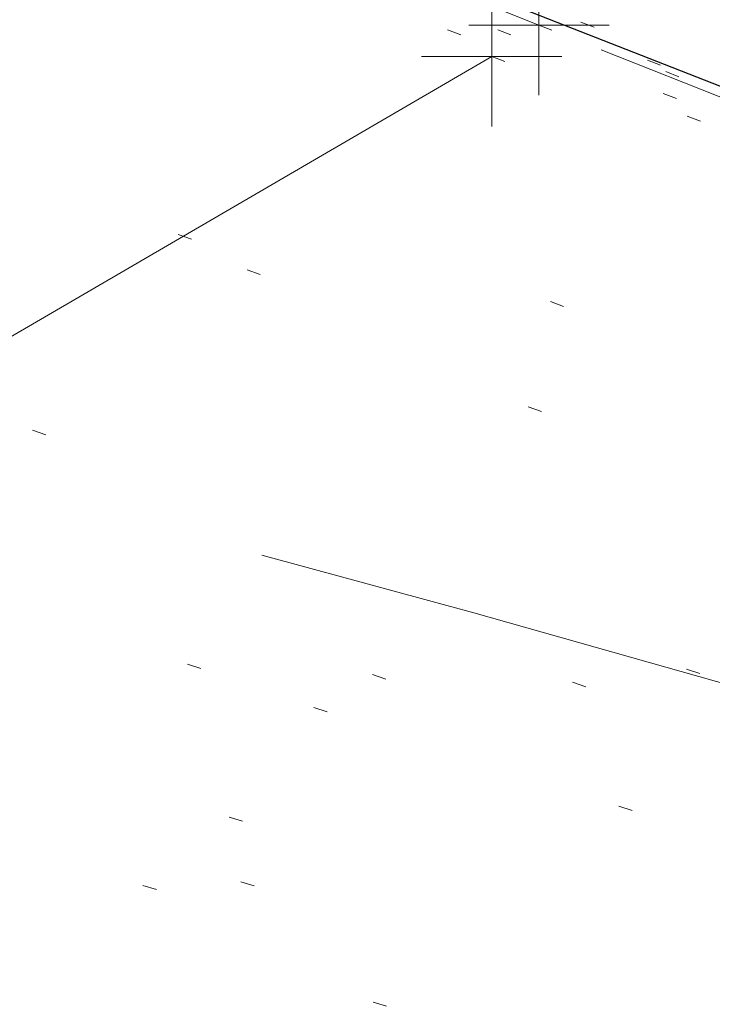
# Model space of a CAD drawing. Extents: x 413123 to 1465301, y 377724 to 504150.
# Tile 24 of 256: x 1463172 to 1463177, y 433232 to 433239. Entities that reach past the tile are written whole.
import ezdxf

# ---------------------------------------------------------------- set-up
doc = ezdxf.new("R2010")
doc.units = 0
doc.header["$MEASUREMENT"] = 0
for name, pattern in [('DGN Style 1', [8.732639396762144, 0.01453018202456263, -8.71810921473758]), ('DGN Style 3', [20.34225483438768, 14.53018202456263, -5.812072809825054]), ('DGN Style 5', [10.171127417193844, 4.35905460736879, -5.812072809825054])]:
    doc.linetypes.add(name, pattern=pattern)
for name, color, linetype, lineweight in [('DT_X_Contour_Minor', 136, 'DGN Style 3', 0), ('DT_X_Terrain_Ground_Line', 92, 'DGN Style 3', 13), ('PM_X_Parking_Lot_Stall', 7, 'DGN Style 5', 0), ('PV_X_Curb', 120, 'DGN Style 1', 0), ('PV_X_EOP', 7, 'DGN Style 3', 0), ('PV_X_Walk', 120, 'DGN Style 5', 0)]:
    doc.layers.add(name, color=color, linetype=linetype, lineweight=lineweight)
for name, color, linetype, lineweight, transparency in [('SV_Observation (Construction)', 97, 'DGN Style 1', 0, 0.9), ('SV_Setup (Construction)', 4, 'Continuous', 30, 0.9), ('SV_X_Shot_Marker (Construction)', 40, 'Continuous', 0, 0.5)]:
    doc.layers.add(name, color=color, linetype=linetype, lineweight=lineweight, transparency=transparency)

# ---------------------------------------------------------------- blocks, each defined once
blk = doc.blocks.new('SVPT_2569')
at = {"layer": 'SV_X_Shot_Marker (Construction)', "transparency": 33554495}
for p, q in [((0, 0.02500000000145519), (0, -0.02499999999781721)), ((-0.02500000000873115, 3.637978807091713e-12), (0.02499999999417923, 3.637978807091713e-12))]:
    blk.add_line(p, q, dxfattribs=at)
blk.add_point((0, 3.637978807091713e-12), dxfattribs=at)
blk = doc.blocks.new('SVPT_2572')
at = {"layer": 'SV_X_Shot_Marker (Construction)', "transparency": 33554495}
for p, q in [((0, 0.02499999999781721), (0, -0.02500000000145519)), ((-0.02499999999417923, 0), (0.02499999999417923, 0))]:
    blk.add_line(p, q, dxfattribs=at)
blk.add_point((0, 0), dxfattribs=at)
blk = doc.blocks.new('*U5554', base_point=(1463158.719041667, 433438.2508333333, 579.5851666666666))
at = {"layer": 'DT_X_Contour_Minor', "elevation": 571.9999999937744, "flags": 128}
blk.add_lwpolyline([(1463395.217597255, 433160.4001539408), (1463379.26645557, 433166.5904968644), (1463376.271119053, 433167.7533763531), (1463374.121313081, 433168.5890107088), (1463372.817037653, 433169.097399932), (1463372.35829277, 433169.2785440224), (1463372.262347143, 433169.3252680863), (1463372.230106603, 433169.3408914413), (1463372.205344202, 433169.3527184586), (1463372.188059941, 433169.360749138), (1463372.178253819, 433169.3649834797), (1463371.925647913, 433169.4625609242), (1463368.452046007, 433170.8047416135), (1463363.521519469, 433172.7098829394), (1463361.850359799, 433173.3555198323), (1463360.534775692, 433173.8635745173), (1463359.574767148, 433174.2340469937), (1463358.970334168, 433174.466937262), (1463357.832613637, 433174.904535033), (1463357.217168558, 433175.141860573), (1463356.22412372, 433175.5256388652), (1463354.853479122, 433176.0558699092), (1463353.105234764, 433176.7325537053), (1463347.939783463, 433178.7323141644), (1463346.11758143, 433179.4364631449), (1463344.525063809, 433180.0490897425), (1463343.162230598, 433180.570193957), (1463342.029081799, 433180.9997757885), (1463339.313597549, 433182.0232974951), (1463338.294788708, 433182.4070822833), (1463337.274975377, 433182.790795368), (1463336.254157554, 433183.1744367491), (1463335.232335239, 433183.5580064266), (1463332.506136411, 433184.5807632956), (1463331.490227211, 433184.9627923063), (1463330.48714873, 433185.3418116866), (1463329.49690097, 433185.7178214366), (1463328.519483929, 433186.0908215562), (1463325.930146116, 433187.0814757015), (1463325.063197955, 433187.4072487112), (1463324.404356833, 433187.6415771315), (1463323.95362275, 433187.7844609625), (1463323.710995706, 433187.835900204), (1463323.064319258, 433187.8625792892), (1463322.837569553, 433187.6548760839), (1463322.708957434, 433187.6462891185), (1463322.42029952, 433187.7095438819), (1463321.971595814, 433187.844640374), (1463321.362846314, 433188.0515785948), (1463319.526119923, 433188.6992028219), (1463318.668472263, 433189.000702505), (1463317.473074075, 433189.4194833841), (1463315.93992536, 433189.9555454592), (1463314.069026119, 433190.6088887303), (1463308.629627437, 433192.5075123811), (1463306.748951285, 433193.1804606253), (1463305.18647184, 433193.7753376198), (1463303.942189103, 433194.2921433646), (1463303.016103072, 433194.7308778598), (1463300.970802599, 433195.7967415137), (1463300.227145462, 433196.1691067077), (1463299.530149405, 433196.4868045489), (1463298.879814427, 433196.7498350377), (1463298.27614053, 433196.9581981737), (1463295.567871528, 433197.8030023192), (1463295.548309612, 433197.8289543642), (1463295.489237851, 433197.863598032), (1463295.320406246, 433197.9564067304), (1463295.041814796, 433198.1073804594), (1463294.653463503, 433198.3165192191), (1463293.471513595, 433198.9517759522), (1463292.901949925, 433199.2303848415), (1463292.079721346, 433199.5897689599), (1463291.004827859, 433200.0299283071), (1463289.677269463, 433200.5508628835), (1463285.800227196, 433202.0477220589), (1463284.419012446, 433202.5564074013), (1463283.183149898, 433202.959819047), (1463282.092639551, 433203.2579569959), (1463281.147481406, 433203.4508212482), (1463278.82086262, 433203.8247609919), (1463278.077441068, 433203.9367775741), (1463277.592140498, 433203.9923725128), (1463277.364960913, 433203.991545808), (1463277.395902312, 433203.9342974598), (1463278.142577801, 433203.5354880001), (1463275.56458941, 433204.513508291), (1463274.992398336, 433204.7331112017), (1463274.380677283, 433204.9727683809), (1463273.72942625, 433205.2324798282), (1463273.038645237, 433205.5122455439), (1463269.722763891, 433206.8646121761), (1463260.35808285, 433211.218083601), (1463259.894401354, 433211.0632559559), (1463259.806685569, 433211.0345824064), (1463259.742258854, 433211.0149164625), (1463259.701121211, 433211.0042581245), (1463259.683272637, 433211.0026073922), (1463259.666728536, 433211.0102155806), (1463259.585621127, 433210.9582969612), (1463259.354706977, 433210.796834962), (1463258.973986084, 433210.5258295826), (1463258.44345845, 433210.1452808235), (1463256.82897577, 433208.984426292), (1463256.24759574, 433208.6199916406), (1463255.714317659, 433208.397328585), (1463255.229141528, 433208.3164371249), (1463254.792067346, 433208.3773172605), (1463253.690672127, 433208.7286930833), (1463253.26833566, 433208.8549521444), (1463252.827372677, 433208.9701974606), (1463252.367783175, 433209.0744290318), (1463251.889567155, 433209.1676468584), (1463249.614430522, 433209.5769646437), (1463240.237872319, 433212.5940606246), (1463238.454207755, 433213.1703490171), (1463237.121739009, 433213.6061730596), (1463236.240466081, 433213.9015327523), (1463235.810388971, 433214.0564280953), (1463235.265111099, 433214.2821965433), (1463234.725239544, 433214.4946353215), (1463233.514583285, 433214.96262532), (1463231.63314232, 433215.6861665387), (1463229.08091665, 433216.665258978), (1463221.380601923, 433219.6169071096), (1463218.795139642, 433220.5962062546), (1463216.813988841, 433221.3203675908), (1463215.437149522, 433221.7893911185), (1463214.664621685, 433222.0032768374), (1463213.410296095, 433222.2334550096), (1463212.729179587, 433222.4060797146), (1463211.626574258, 433222.7513202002), (1463210.102480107, 433223.2691764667), (1463208.156897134, 433223.9596485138), (1463202.406690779, 433226.0310616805), (1463200.416384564, 433226.7460653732), (1463198.758120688, 433227.3375165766), (1463197.431899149, 433227.8054152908), (1463196.437719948, 433228.1497615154), (1463194.229298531, 433228.903281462), (1463193.161854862, 433229.2506078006), (1463191.61583992, 433229.7274468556), (1463189.591253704, 433230.3337986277), (1463187.088096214, 433231.0696631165), (1463179.774914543, 433233.2046520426), (1463177.233310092, 433233.940070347), (1463175.093382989, 433234.5450835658), (1463173.355133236, 433235.0196916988), (1463172.018560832, 433235.3638947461), (1463168.989937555, 433236.1078960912), (1463167.832428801, 433236.3997851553), (1463166.631369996, 433236.7174513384), (1463165.38676114, 433237.0608946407), (1463164.098602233, 433237.4301150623), (1463160.605445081, 433238.4490723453), (1463159.334963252, 433238.8012012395), (1463158.143385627, 433239.0933699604), (1463157.030712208, 433239.3255785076), (1463155.996942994, 433239.4978268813), (1463153.345430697, 433239.8772089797), (1463152.374170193, 433240.0300720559), (1463151.449022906, 433240.2041247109), (1463150.569988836, 433240.3993669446), (1463149.737067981, 433240.6157987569), (1463147.577429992, 433241.2212030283), (1463146.539310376, 433241.5219487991), (1463145.04468002, 433241.9701329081), (1463143.093538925, 433242.565755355), (1463140.68588709, 433243.3088161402), (1463133.656801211, 433245.486896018), (1463131.317868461, 433246.2118520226), (1463129.57288462, 433246.7531601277), (1463128.421849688, 433247.1108203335), (1463127.864763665, 433247.2848326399), (1463127.171132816, 433247.5040015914), (1463126.714422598, 433247.6437083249), (1463125.864515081, 433247.8984518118), (1463124.621410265, 433248.268232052), (1463122.98510815, 433248.7530490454), (1463114.431571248, 433251.2839474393)], dxfattribs=at)

msp = doc.modelspace()

# ---------------------------------------------------------------- linework, layer by layer
at = {"layer": 'PM_X_Parking_Lot_Stall', "extrusion": (0.04408436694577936, 0.02571125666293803, 0.9986969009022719), "elevation": 76213.22935909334, "flags": 128}
msp.add_lwpolyline([(-362913.311808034, -1480224.015804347), (-362913.311808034, -1480212.783783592)], dxfattribs=at)
at = {"layer": 'PM_X_Parking_Lot_Stall', "extrusion": (0.05048486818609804, 0.02985000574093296, 0.9982786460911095), "elevation": 87371.47923594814, "flags": 128}
msp.add_lwpolyline([(-371773.2861637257, -1477400.877670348), (-371773.2861637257, -1477414.062146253)], dxfattribs=at)
at = {"layer": 'PV_X_Curb'}
for points, knots in [([(1463034.114341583, 433358.5354235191, 570.967442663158), (1463034.382762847, 433357.8525596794, 570.9829174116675), (1463034.902669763, 433356.6746703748, 570.9791408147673), (1463036.322057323, 433354.5205973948, 570.6849760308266), (1463037.748960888, 433352.2020754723, 570.6878951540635), (1463040.018756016, 433349.1857511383, 570.9427811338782), (1463042.639031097, 433346.7780487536, 570.7955674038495), (1463044.970687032, 433345.5933757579, 570.8824061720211), (1463045.921303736, 433345.2188641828, 570.878208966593), (1463051.106075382, 433343.1762354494, 570.8553169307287), (1463056.290847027, 433341.1336067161, 570.8324248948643), (1463061.475618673, 433339.0909779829, 570.809532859), (1463062.018547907, 433338.9041474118, 570.7725412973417), (1463062.561477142, 433338.7173168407, 570.7355497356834), (1463063.104406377, 433338.5304862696, 570.6985581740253), (1463069.657625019, 433335.9461940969, 570.7210719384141), (1463076.21084366, 433333.3619019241, 570.7435857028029), (1463082.764062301, 433330.7776097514, 570.7660994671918), (1463087.246478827, 433329.0023655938, 570.8028168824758), (1463091.728895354, 433327.2271214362, 570.8395342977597), (1463096.211311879, 433325.4518772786, 570.8762517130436), (1463096.878442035, 433325.1897515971, 570.9638925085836), (1463097.545572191, 433324.9276259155, 571.0515333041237), (1463098.212702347, 433324.6655002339, 571.1391740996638), (1463104.831686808, 433322.094946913, 571.1640382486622), (1463111.45067127, 433319.524393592, 571.1889023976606), (1463118.069655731, 433316.953840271, 571.2137665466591), (1463125.957183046, 433313.9138789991, 571.1851535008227), (1463133.844710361, 433310.8739177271, 571.1565404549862), (1463141.732237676, 433307.8339564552, 571.1279274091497), (1463145.767175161, 433306.241790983, 571.1313455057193), (1463149.802112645, 433304.6496255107, 571.134763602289), (1463153.83705013, 433303.0574600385, 571.1381816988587), (1463154.355066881, 433302.8054079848, 571.0924572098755), (1463154.873083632, 433302.5533559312, 571.0467327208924), (1463155.391100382, 433302.3013038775, 571.0010082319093), (1463159.740180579, 433300.5574304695, 571.007755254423), (1463164.089260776, 433298.8135570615, 571.0145022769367), (1463168.438340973, 433297.0696836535, 571.0212492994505), (1463173.76020955, 433294.9893866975, 571.0517121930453), (1463179.082078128, 433292.9090897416, 571.0821750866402), (1463184.403946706, 433290.8287927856, 571.1126379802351), (1463184.927832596, 433290.6024130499, 571.183469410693), (1463185.451718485, 433290.3760333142, 571.254300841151), (1463185.975604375, 433290.1496535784, 571.3251322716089), (1463193.283059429, 433287.4009373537, 571.3274320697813), (1463200.590514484, 433284.6522211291, 571.3297318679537), (1463207.897969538, 433281.9035049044, 571.3320316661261), (1463214.611583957, 433279.3049910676, 571.3660593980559), (1463221.325198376, 433276.7064772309, 571.4000871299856), (1463228.038812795, 433274.1079633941, 571.4341148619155), (1463234.876881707, 433271.4003319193, 571.5030017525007), (1463241.714950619, 433268.6927004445, 571.5718886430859), (1463248.553019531, 433265.9850689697, 571.6407755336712), (1463252.53367608, 433264.4224603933, 571.6987979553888), (1463256.514332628, 433262.8598518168, 571.7568203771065), (1463260.494989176, 433261.2972432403, 571.8148427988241), (1463261.18962272, 433261.0748617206, 571.7422662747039), (1463261.884256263, 433260.8524802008, 571.6696897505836), (1463262.578889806, 433260.6300986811, 571.5971132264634), (1463267.974277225, 433258.4984942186, 571.5913249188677), (1463273.369664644, 433256.3668897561, 571.5855366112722), (1463278.765052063, 433254.2352852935, 571.5797483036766), (1463284.039124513, 433252.1341649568, 571.626583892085), (1463289.313196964, 433250.0330446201, 571.6734194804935), (1463294.587269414, 433247.9319242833, 571.7202550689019), (1463295.147837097, 433247.7325865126, 571.8045569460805), (1463295.70840478, 433247.533248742, 571.8888588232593), (1463296.268972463, 433247.3339109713, 571.9731607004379), (1463303.262539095, 433244.6091737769, 572.0038664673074), (1463310.256105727, 433241.8844365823, 572.034572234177), (1463317.249672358, 433239.1596993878, 572.0652780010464), (1463324.8255847, 433236.206749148, 572.1003223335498), (1463332.401497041, 433233.2537989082, 572.1353666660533), (1463339.977409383, 433230.3008486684, 572.1704109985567), (1463346.624217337, 433227.6724527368, 572.1699621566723), (1463353.271025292, 433225.044056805, 572.1695133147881), (1463359.917833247, 433222.4156608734, 572.1690644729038), (1463363.666535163, 433220.9685334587, 572.1740861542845), (1463367.415237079, 433219.521406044, 572.1791078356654), (1463371.163938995, 433218.0742786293, 572.1841295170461), (1463371.754596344, 433217.8301906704, 572.1047293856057), (1463372.345253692, 433217.5861027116, 572.0253292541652), (1463372.935911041, 433217.3420147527, 571.9459291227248), (1463380.338603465, 433214.4611246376, 571.9041823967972), (1463387.741295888, 433211.5802345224, 571.8624356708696), (1463395.143988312, 433208.6993444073, 571.8206889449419), (1463403.121855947, 433205.5721027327, 571.8539167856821), (1463411.099723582, 433202.4448610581, 571.8871446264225), (1463419.077591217, 433199.3176193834, 571.9203724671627), (1463419.407565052, 433199.1647159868, 571.9396248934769), (1463419.737538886, 433199.0118125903, 571.9588773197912), (1463420.067512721, 433198.8589091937, 571.9781297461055)], [0, 0, 0, 0, 0.004163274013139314, 0.007301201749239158, 0.0146979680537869, 0.01957460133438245, 0.02877745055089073, 0.03448275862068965, 0.03448275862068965, 0.03448275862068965, 0.06896551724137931, 0.06896551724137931, 0.06896551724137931, 0.1034482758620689, 0.1034482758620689, 0.1034482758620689, 0.1379310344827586, 0.1379310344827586, 0.1379310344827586, 0.1724137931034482, 0.1724137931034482, 0.1724137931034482, 0.2068965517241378, 0.2068965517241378, 0.2068965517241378, 0.2413793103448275, 0.2413793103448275, 0.2413793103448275, 0.2758620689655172, 0.2758620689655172, 0.2758620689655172, 0.3103448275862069, 0.3103448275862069, 0.3103448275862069, 0.3448275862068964, 0.3448275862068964, 0.3448275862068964, 0.3793103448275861, 0.3793103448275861, 0.3793103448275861, 0.4137931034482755, 0.4137931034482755, 0.4137931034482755, 0.4482758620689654, 0.4482758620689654, 0.4482758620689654, 0.4827586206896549, 0.4827586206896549, 0.4827586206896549, 0.5172413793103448, 0.5172413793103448, 0.5172413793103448, 0.5517241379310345, 0.5517241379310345, 0.5517241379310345, 0.5862068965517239, 0.5862068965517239, 0.5862068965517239, 0.6206896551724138, 0.6206896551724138, 0.6206896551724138, 0.6551724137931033, 0.6551724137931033, 0.6551724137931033, 0.6896551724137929, 0.6896551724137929, 0.6896551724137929, 0.7241379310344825, 0.7241379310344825, 0.7241379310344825, 0.7586206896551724, 0.7586206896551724, 0.7586206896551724, 0.7931034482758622, 0.7931034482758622, 0.7931034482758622, 0.8275862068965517, 0.8275862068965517, 0.8275862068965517, 0.8620689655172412, 0.8620689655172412, 0.8620689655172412, 0.8965517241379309, 0.8965517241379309, 0.8965517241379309, 0.9310344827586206, 0.9310344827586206, 0.9310344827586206, 0.9655172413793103, 0.9655172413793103, 0.9655172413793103, 1, 1, 1, 1]), ([(1463694.730807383, 433042.1012902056, 573.2000085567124), (1463688.122071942, 433044.6665198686, 573.2117681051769), (1463681.5133365, 433047.2317495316, 573.2235276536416), (1463674.904601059, 433049.7969791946, 573.2352872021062), (1463669.906627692, 433051.7384291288, 573.2422034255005), (1463664.908654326, 433053.679879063, 573.249119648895), (1463659.910680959, 433055.6213289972, 573.2560358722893), (1463659.31440991, 433055.8530469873, 573.3282538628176), (1463658.718138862, 433056.0847649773, 573.400471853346), (1463658.121867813, 433056.3164829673, 573.4726898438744), (1463656.811811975, 433056.8455353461, 573.4691755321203), (1463655.501756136, 433057.3745877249, 573.4656612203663), (1463654.191700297, 433057.9036401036, 573.4621469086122), (1463647.078403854, 433060.7016199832, 573.4311409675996), (1463639.965107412, 433063.4995998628, 573.4001350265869), (1463632.851810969, 433066.2975797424, 573.3691290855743), (1463626.603526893, 433068.7760307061, 573.3262890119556), (1463620.355242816, 433071.25448167, 573.2834489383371), (1463614.10695874, 433073.7329326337, 573.2406088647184), (1463606.821724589, 433076.5483492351, 573.1778320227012), (1463599.536490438, 433079.3637658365, 573.1150551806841), (1463592.251256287, 433082.1791824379, 573.052278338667), (1463585.048675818, 433085.0513616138, 572.9767093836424), (1463577.846095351, 433087.9235407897, 572.901140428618), (1463570.643514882, 433090.7957199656, 572.8255714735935), (1463568.520856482, 433091.6009161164, 572.8136526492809), (1463566.398198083, 433092.4061122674, 572.8017338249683), (1463564.275539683, 433093.2113084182, 572.7898150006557), (1463563.658286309, 433093.4932407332, 572.723361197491), (1463563.041032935, 433093.7751730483, 572.6569073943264), (1463562.423779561, 433094.0571053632, 572.5904535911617), (1463557.897842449, 433095.8076798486, 572.5495712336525), (1463553.371905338, 433097.5582543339, 572.5086888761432), (1463548.845968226, 433099.3088288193, 572.4678065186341), (1463541.746736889, 433102.0973839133, 572.4116307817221), (1463534.647505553, 433104.8859390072, 572.3554550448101), (1463527.548274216, 433107.6744941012, 572.2992793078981), (1463527.099574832, 433107.8541490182, 572.3819727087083), (1463526.650875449, 433108.0338039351, 572.4646661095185), (1463526.202176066, 433108.2134588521, 572.5473595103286), (1463518.442801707, 433111.2934591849, 572.5872886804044), (1463510.683427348, 433114.3734595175, 572.6272178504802), (1463502.924052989, 433117.4534598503, 572.6671470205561), (1463495.101662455, 433120.5759616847, 572.6180249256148), (1463487.279271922, 433123.6984635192, 572.5689028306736), (1463479.456881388, 433126.8209653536, 572.5197807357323), (1463474.540841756, 433128.7396558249, 572.5305568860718), (1463469.624802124, 433130.6583462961, 572.5413330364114), (1463464.708762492, 433132.5770367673, 572.5521091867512), (1463464.15178183, 433132.7738995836, 572.4839343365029), (1463463.594801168, 433132.9707623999, 572.4157594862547), (1463463.037820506, 433133.1676252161, 572.3475846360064), (1463455.395093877, 433136.1460172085, 572.2965798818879), (1463447.752367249, 433139.1244092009, 572.2455751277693), (1463440.10964062, 433142.1028011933, 572.1945703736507), (1463439.463345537, 433142.3911085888, 572.2249332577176), (1463438.817050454, 433142.6794159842, 572.2552961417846), (1463438.170755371, 433142.9677233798, 572.2856590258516), (1463431.589276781, 433145.5431962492, 572.3185177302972), (1463425.007798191, 433148.1186691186, 572.351376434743), (1463418.4263196, 433150.6941419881, 572.3842351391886), (1463413.565512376, 433152.6091060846, 572.3506952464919), (1463408.704705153, 433154.5240701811, 572.3171553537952), (1463403.843897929, 433156.4390342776, 572.2836154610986), (1463402.295983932, 433157.0721267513, 572.2966227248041), (1463400.748069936, 433157.7052192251, 572.3096299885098), (1463399.20015594, 433158.3383116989, 572.3226372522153), (1463398.571326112, 433158.6030358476, 572.2531442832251), (1463397.942496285, 433158.8677599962, 572.1836513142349), (1463397.313666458, 433159.1324841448, 572.1141583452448), (1463389.499427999, 433162.1494767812, 572.1431257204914), (1463381.68518954, 433165.1664694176, 572.172093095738), (1463373.87095108, 433168.1834620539, 572.2010604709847), (1463373.202610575, 433168.4242856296, 572.2485422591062), (1463372.53427007, 433168.6651092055, 572.2960240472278), (1463371.865929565, 433168.9059327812, 572.3435058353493), (1463366.852918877, 433170.8940812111, 572.309207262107), (1463361.839908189, 433172.882229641, 572.2749086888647), (1463356.826897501, 433174.8703780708, 572.2406101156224), (1463350.263613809, 433177.4130764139, 572.2105829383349), (1463343.700330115, 433179.955774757, 572.1805557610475), (1463337.137046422, 433182.4984731, 572.1505285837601), (1463332.732110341, 433184.1753668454, 572.1399057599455), (1463328.327174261, 433185.8522605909, 572.129282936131), (1463323.922238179, 433187.5291543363, 572.1186601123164), (1463323.550514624, 433187.6736224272, 572.0672464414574), (1463323.17879107, 433187.8180905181, 572.0158327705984), (1463322.807067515, 433187.9625586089, 571.9644190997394), (1463314.242457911, 433191.4677850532, 571.9189611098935), (1463305.677848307, 433194.9730114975, 571.8735031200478), (1463297.113238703, 433198.4782379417, 571.8280451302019), (1463296.447798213, 433198.6498683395, 571.8729159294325), (1463295.782357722, 433198.8214987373, 571.917786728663), (1463295.116917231, 433198.9931291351, 571.9626575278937), (1463288.43623397, 433201.6173953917, 571.9595616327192), (1463281.755550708, 433204.2416616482, 571.9564657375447), (1463275.074867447, 433206.8659279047, 571.9533698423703), (1463270.698621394, 433208.5836220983, 571.955071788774), (1463266.322375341, 433210.3013162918, 571.9567737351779), (1463261.946129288, 433212.0190104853, 571.9584756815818), (1463261.255964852, 433212.2907585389, 571.8814296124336), (1463260.565800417, 433212.5625065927, 571.8043835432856), (1463259.875635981, 433212.8342546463, 571.7273374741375), (1463253.221984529, 433215.4661261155, 571.684237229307), (1463246.568333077, 433218.0979975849, 571.6411369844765), (1463239.914681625, 433220.7298690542, 571.5980367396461), (1463232.697418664, 433223.5591135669, 571.584901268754), (1463225.480155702, 433226.3883580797, 571.5717657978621), (1463218.262892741, 433229.2176025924, 571.5586303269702), (1463212.689928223, 433231.3845503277, 571.501804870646), (1463207.116963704, 433233.5514980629, 571.4449794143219), (1463201.543999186, 433235.7184457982, 571.3881539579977), (1463197.702392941, 433237.2969398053, 571.3824755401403), (1463193.860786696, 433238.8754338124, 571.376797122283), (1463190.01918045, 433240.4539278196, 571.3711187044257), (1463189.420555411, 433240.6641899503, 571.4587546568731), (1463188.821930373, 433240.874452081, 571.5463906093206), (1463188.223305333, 433241.0847142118, 571.6340265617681), (1463185.054584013, 433242.3131517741, 571.6250500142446), (1463181.885862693, 433243.5415893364, 571.6160734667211), (1463178.717141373, 433244.7700268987, 571.6070969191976), (1463171.181422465, 433247.7347391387, 571.5342143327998), (1463163.645703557, 433250.6994513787, 571.4613317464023), (1463156.10998465, 433253.6641636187, 571.3884491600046), (1463148.761307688, 433256.5197229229, 571.322577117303), (1463141.412630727, 433259.3752822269, 571.2567050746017), (1463134.063953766, 433262.2308415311, 571.1908330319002), (1463126.984343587, 433264.9936274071, 571.2120531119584), (1463119.904733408, 433267.756413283, 571.2332731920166), (1463112.82512323, 433270.519199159, 571.2544932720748), (1463106.948373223, 433272.8554993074, 571.272380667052), (1463101.071623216, 433275.1917994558, 571.290268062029), (1463095.19487321, 433277.5280996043, 571.3081554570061), (1463087.382378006, 433280.5556578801, 571.2445784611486), (1463079.569882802, 433283.583216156, 571.1810014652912), (1463071.757387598, 433286.6107744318, 571.1174244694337), (1463067.011834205, 433288.4980060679, 571.0790224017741), (1463062.266280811, 433290.385237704, 571.0406203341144), (1463057.520727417, 433292.27246934, 571.0022182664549), (1463052.596696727, 433294.1302708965, 570.9741905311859), (1463047.672666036, 433295.988072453, 570.946162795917), (1463042.748635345, 433297.8458740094, 570.9181350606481), (1463040.996474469, 433298.028892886, 570.6600759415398), (1463037.884741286, 433298.0614564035, 570.3732611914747), (1463033.533792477, 433297.4811137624, 570.213053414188), (1463028.578927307, 433295.8351240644, 570.8846791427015), (1463025.750437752, 433293.3300609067, 570.5443428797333), (1463024.222435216, 433291.00068514, 570.5092220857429), (1463023.412434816, 433289.7658735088, 570.490604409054), (1463022.602434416, 433288.5310618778, 570.4719867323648), (1463021.792434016, 433287.2962502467, 570.4533690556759), (1463021.001432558, 433285.3732457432, 570.5012869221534), (1463020.2104311, 433283.4502412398, 570.549204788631), (1463019.419429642, 433281.5272367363, 570.5971226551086), (1463018.531487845, 433279.3825151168, 570.6481372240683), (1463017.643546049, 433277.2377934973, 570.6991517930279), (1463016.755604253, 433275.0930718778, 570.7501663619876), (1463014.741467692, 433270.0950215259, 570.9656913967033), (1463012.727331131, 433265.096971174, 571.181216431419), (1463010.71319457, 433260.0989208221, 571.3967414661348)], [0, 0, 0, 0, 0.01923076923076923, 0.01923076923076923, 0.01923076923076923, 0.03846153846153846, 0.03846153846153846, 0.03846153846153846, 0.05769230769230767, 0.05769230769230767, 0.05769230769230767, 0.07692307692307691, 0.07692307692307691, 0.07692307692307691, 0.09615384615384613, 0.09615384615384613, 0.09615384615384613, 0.1153846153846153, 0.1153846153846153, 0.1153846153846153, 0.1346153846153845, 0.1346153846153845, 0.1346153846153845, 0.1538461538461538, 0.1538461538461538, 0.1538461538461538, 0.1730769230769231, 0.1730769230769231, 0.1730769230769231, 0.1923076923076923, 0.1923076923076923, 0.1923076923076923, 0.2115384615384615, 0.2115384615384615, 0.2115384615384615, 0.2307692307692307, 0.2307692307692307, 0.2307692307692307, 0.25, 0.25, 0.25, 0.269230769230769, 0.269230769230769, 0.269230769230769, 0.2884615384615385, 0.2884615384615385, 0.2884615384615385, 0.3076923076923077, 0.3076923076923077, 0.3076923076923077, 0.3269230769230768, 0.3269230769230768, 0.3269230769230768, 0.3461538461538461, 0.3461538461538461, 0.3461538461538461, 0.3653846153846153, 0.3653846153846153, 0.3653846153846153, 0.3846153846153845, 0.3846153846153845, 0.3846153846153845, 0.4038461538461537, 0.4038461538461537, 0.4038461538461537, 0.423076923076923, 0.423076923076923, 0.423076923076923, 0.4423076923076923, 0.4423076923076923, 0.4423076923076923, 0.4615384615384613, 0.4615384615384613, 0.4615384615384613, 0.4807692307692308, 0.4807692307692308, 0.4807692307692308, 0.5, 0.5, 0.5, 0.5192307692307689, 0.5192307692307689, 0.5192307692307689, 0.538461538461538, 0.538461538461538, 0.538461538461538, 0.5576923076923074, 0.5576923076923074, 0.5576923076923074, 0.576923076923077, 0.576923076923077, 0.576923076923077, 0.5961538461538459, 0.5961538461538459, 0.5961538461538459, 0.6153846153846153, 0.6153846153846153, 0.6153846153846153, 0.6346153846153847, 0.6346153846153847, 0.6346153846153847, 0.6538461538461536, 0.6538461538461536, 0.6538461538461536, 0.673076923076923, 0.673076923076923, 0.673076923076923, 0.6923076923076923, 0.6923076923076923, 0.6923076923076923, 0.7115384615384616, 0.7115384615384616, 0.7115384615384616, 0.7307692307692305, 0.7307692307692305, 0.7307692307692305, 0.7499999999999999, 0.7499999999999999, 0.7499999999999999, 0.7692307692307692, 0.7692307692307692, 0.7692307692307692, 0.7884615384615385, 0.7884615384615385, 0.7884615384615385, 0.8076923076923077, 0.8076923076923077, 0.8076923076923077, 0.826923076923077, 0.826923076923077, 0.826923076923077, 0.846153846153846, 0.846153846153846, 0.846153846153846, 0.8653846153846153, 0.8653846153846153, 0.8653846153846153, 0.8846153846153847, 0.8846153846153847, 0.8846153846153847, 0.9038461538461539, 0.9038461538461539, 0.9038461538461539, 0.9087225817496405, 0.9125585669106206, 0.9159702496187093, 0.9230769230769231, 0.9230769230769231, 0.9230769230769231, 0.9423076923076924, 0.9423076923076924, 0.9423076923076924, 0.9615384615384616, 0.9615384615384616, 0.9615384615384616, 0.9807692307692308, 0.9807692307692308, 0.9807692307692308, 1, 1, 1, 1])]:
    msp.add_open_spline(points, degree=3, knots=knots, dxfattribs=at)
at = {"layer": 'PV_X_EOP'}
for points, knots in [([(1463033.539703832, 433358.668730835, 570.9312826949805), (1463033.78085339, 433357.7791180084, 570.9319642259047), (1463034.311810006, 433356.414696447, 570.9129230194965), (1463035.936664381, 433354.210215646, 570.7574772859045), (1463037.392149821, 433351.9520015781, 570.7191112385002), (1463039.598433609, 433348.7987445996, 570.7996873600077), (1463042.441302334, 433346.5539274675, 570.6747714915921), (1463044.712350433, 433345.0075174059, 570.6881225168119), (1463045.691659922, 433344.6760572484, 570.6008205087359), (1463046.330306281, 433344.4598990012, 570.5438874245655), (1463046.96895264, 433344.243740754, 570.486954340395), (1463047.607598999, 433344.0275825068, 570.4300212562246), (1463047.46569072, 433343.5095853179, 570.4737916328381), (1463047.32378244, 433342.9915881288, 570.5175620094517), (1463047.181874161, 433342.4735909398, 570.5613323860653), (1463047.962688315, 433342.1715041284, 570.5523071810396), (1463048.74350247, 433341.8694173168, 570.5432819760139), (1463049.524316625, 433341.5673305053, 570.5342567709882), (1463049.723445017, 433342.0454324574, 570.5031497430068), (1463049.92257341, 433342.5235344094, 570.4720427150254), (1463050.121701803, 433343.0016363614, 570.4409356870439), (1463054.363252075, 433341.3299102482, 570.4898514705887), (1463058.604802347, 433339.658184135, 570.5387672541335), (1463062.84635262, 433337.9864580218, 570.5876830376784), (1463069.380437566, 433335.4247592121, 570.6248076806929), (1463075.914522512, 433332.8630604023, 570.6619323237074), (1463082.448607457, 433330.3013615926, 570.699056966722), (1463087.637972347, 433328.22388055, 570.7205322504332), (1463092.827337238, 433326.1463995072, 570.7420075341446), (1463098.016702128, 433324.0689184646, 570.7634828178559), (1463104.657268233, 433321.5116641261, 570.769767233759), (1463111.297834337, 433318.9544097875, 570.7760516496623), (1463117.938400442, 433316.3971554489, 570.7823360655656), (1463125.924840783, 433313.2674390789, 570.73748834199), (1463133.911281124, 433310.1377227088, 570.6926406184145), (1463141.897721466, 433307.0080063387, 570.647792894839), (1463141.717745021, 433306.5125578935, 570.6799613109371), (1463141.537768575, 433306.0171094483, 570.7121297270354), (1463141.35779213, 433305.5216610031, 570.7442981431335), (1463142.229950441, 433305.2201381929, 570.7485050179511), (1463143.102108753, 433304.9186153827, 570.7527118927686), (1463143.974267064, 433304.6170925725, 570.7569187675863), (1463144.185348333, 433305.0788176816, 570.735481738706), (1463144.396429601, 433305.5405427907, 570.7140447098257), (1463144.607510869, 433306.0022678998, 570.6926076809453), (1463147.58473388, 433304.8543661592, 570.7341019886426), (1463150.56195689, 433303.7064644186, 570.7755962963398), (1463153.539179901, 433302.558562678, 570.817090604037), (1463158.44037952, 433300.5705139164, 570.826934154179), (1463163.341579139, 433298.5824651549, 570.8367777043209), (1463168.242778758, 433296.5944163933, 570.8466212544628), (1463174.091388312, 433294.2251577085, 570.8787504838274), (1463179.939997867, 433291.8558990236, 570.9108797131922), (1463185.788607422, 433289.4866403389, 570.9430089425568), (1463193.090936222, 433286.8080451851, 571.0096381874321), (1463200.393265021, 433284.1294500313, 571.0762674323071), (1463207.695593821, 433281.4508548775, 571.1428966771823), (1463214.34865388, 433278.828976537, 571.1804566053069), (1463221.001713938, 433276.2070981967, 571.2180165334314), (1463227.654773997, 433273.5852198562, 571.2555764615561), (1463234.593717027, 433270.8614597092, 571.311327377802), (1463241.532660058, 433268.1376995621, 571.3670782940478), (1463248.471603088, 433265.413939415, 571.4228292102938), (1463251.006317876, 433264.4249023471, 571.4376305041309), (1463253.541032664, 433263.4358652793, 571.452431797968), (1463256.075747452, 433262.4468282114, 571.4672330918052), (1463255.94008792, 433261.9072334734, 571.4705339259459), (1463255.804428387, 433261.3676387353, 571.4738347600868), (1463255.668768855, 433260.8280439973, 571.4771355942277), (1463256.445551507, 433260.5848901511, 571.4871075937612), (1463257.222334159, 433260.3417363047, 571.4970795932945), (1463257.999116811, 433260.0985824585, 571.507051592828), (1463258.226294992, 433260.5106164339, 571.4958264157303), (1463258.453473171, 433260.9226504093, 571.4846012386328), (1463258.680651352, 433261.3346843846, 571.4733760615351), (1463259.925804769, 433260.8493021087, 571.4829525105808), (1463261.170958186, 433260.3639198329, 571.4925289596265), (1463262.416111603, 433259.878537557, 571.5021054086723), (1463267.791649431, 433257.7869022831, 571.5241727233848), (1463273.167187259, 433255.6952670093, 571.5462400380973), (1463278.542725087, 433253.6036317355, 571.5683073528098), (1463284.352399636, 433251.3217999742, 571.5814787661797), (1463290.162074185, 433249.039968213, 571.5946501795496), (1463295.971748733, 433246.7581364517, 571.6078215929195), (1463302.949122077, 433244.0521724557, 571.6351321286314), (1463309.926495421, 433241.3462084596, 571.6624426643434), (1463316.903868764, 433238.6402444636, 571.6897532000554), (1463324.563747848, 433235.6405621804, 571.7285381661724), (1463332.223626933, 433232.6408798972, 571.7673231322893), (1463339.883506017, 433229.641197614, 571.8061080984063), (1463346.449952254, 433227.0690864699, 571.8205958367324), (1463353.01639849, 433224.4969753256, 571.8350835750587), (1463359.582844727, 433221.9248641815, 571.8495713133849), (1463363.961849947, 433220.2403229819, 571.8408310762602), (1463368.340855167, 433218.5557817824, 571.8320908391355), (1463372.719860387, 433216.8712405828, 571.8233506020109), (1463380.126525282, 433213.9587859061, 571.7905530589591), (1463387.533190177, 433211.0463312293, 571.7577555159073), (1463394.939855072, 433208.1338765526, 571.7249579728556), (1463402.425974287, 433205.1637758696, 571.7534560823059), (1463409.912093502, 433202.1936751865, 571.7819541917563), (1463417.398212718, 433199.2235745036, 571.8104523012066), (1463417.229394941, 433198.7682275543, 571.8194733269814), (1463417.060577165, 433198.3128806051, 571.8284943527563), (1463416.891759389, 433197.8575336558, 571.8375153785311), (1463417.692446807, 433197.4966240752, 571.8487103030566), (1463418.493134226, 433197.1357144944, 571.859905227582), (1463419.293821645, 433196.7748049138, 571.8711001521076), (1463419.475032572, 433197.247288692, 571.8477905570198), (1463419.6562435, 433197.7197724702, 571.8244809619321), (1463419.837454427, 433198.1922562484, 571.8011713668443), (1463419.83781155, 433198.2226624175, 571.7953862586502), (1463419.838168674, 433198.2530685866, 571.789601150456), (1463419.838525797, 433198.2834747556, 571.7838160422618)], [0, 0, 0, 0, 0.003968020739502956, 0.006425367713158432, 0.01199892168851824, 0.01581541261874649, 0.02326256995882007, 0.02777777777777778, 0.02777777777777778, 0.02777777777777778, 0.05555555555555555, 0.05555555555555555, 0.05555555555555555, 0.08333333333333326, 0.08333333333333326, 0.08333333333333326, 0.1111111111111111, 0.1111111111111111, 0.1111111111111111, 0.1388888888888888, 0.1388888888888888, 0.1388888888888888, 0.1666666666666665, 0.1666666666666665, 0.1666666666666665, 0.1944444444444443, 0.1944444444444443, 0.1944444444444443, 0.2222222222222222, 0.2222222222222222, 0.2222222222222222, 0.25, 0.25, 0.25, 0.2777777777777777, 0.2777777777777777, 0.2777777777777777, 0.3055555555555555, 0.3055555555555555, 0.3055555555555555, 0.333333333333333, 0.333333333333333, 0.333333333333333, 0.3611111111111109, 0.3611111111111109, 0.3611111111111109, 0.3888888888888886, 0.3888888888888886, 0.3888888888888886, 0.4166666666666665, 0.4166666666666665, 0.4166666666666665, 0.4444444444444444, 0.4444444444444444, 0.4444444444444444, 0.472222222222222, 0.472222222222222, 0.472222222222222, 0.5, 0.5, 0.5, 0.5277777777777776, 0.5277777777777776, 0.5277777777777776, 0.5555555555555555, 0.5555555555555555, 0.5555555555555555, 0.5833333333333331, 0.5833333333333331, 0.5833333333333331, 0.6111111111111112, 0.6111111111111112, 0.6111111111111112, 0.638888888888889, 0.638888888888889, 0.638888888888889, 0.6666666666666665, 0.6666666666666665, 0.6666666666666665, 0.6944444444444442, 0.6944444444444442, 0.6944444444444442, 0.722222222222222, 0.722222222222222, 0.722222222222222, 0.7499999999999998, 0.7499999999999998, 0.7499999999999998, 0.7777777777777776, 0.7777777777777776, 0.7777777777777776, 0.8055555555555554, 0.8055555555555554, 0.8055555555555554, 0.8333333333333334, 0.8333333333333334, 0.8333333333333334, 0.861111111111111, 0.861111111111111, 0.861111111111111, 0.8888888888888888, 0.8888888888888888, 0.8888888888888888, 0.9166666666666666, 0.9166666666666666, 0.9166666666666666, 0.9444444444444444, 0.9444444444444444, 0.9444444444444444, 0.9722222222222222, 0.9722222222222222, 0.9722222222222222, 1, 1, 1, 1]), ([(1463695.37345491, 433042.3269481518, 573.2056029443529), (1463695.118355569, 433042.4173281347, 573.1929567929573), (1463694.863256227, 433042.5077081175, 573.1803106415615), (1463694.608156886, 433042.5980881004, 573.1676644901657), (1463688.127196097, 433045.133574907, 573.1638691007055), (1463681.646235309, 433047.6690617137, 573.1600737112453), (1463675.165274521, 433050.2045485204, 573.1562783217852), (1463668.255959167, 433052.9440202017, 573.1540820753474), (1463661.346643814, 433055.6834918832, 573.1518858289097), (1463654.437328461, 433058.4229635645, 573.149689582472), (1463647.338400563, 433061.2071824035, 573.1301154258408), (1463640.239472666, 433063.9914012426, 573.1105412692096), (1463633.140544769, 433066.7756200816, 573.0909671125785), (1463626.823799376, 433069.2202639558, 573.0453158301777), (1463620.507053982, 433071.6649078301, 572.999664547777), (1463614.190308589, 433074.1095517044, 572.9540132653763), (1463606.930945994, 433076.9629614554, 572.8967218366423), (1463599.671583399, 433079.8163712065, 572.8394304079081), (1463592.412220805, 433082.6697809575, 572.7821389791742), (1463585.208613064, 433085.5359198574, 572.7224006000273), (1463578.005005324, 433088.4020587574, 572.6626622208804), (1463570.801397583, 433091.2681976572, 572.6029238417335), (1463563.539543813, 433094.1288766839, 572.5195568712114), (1463556.277690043, 433096.9895557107, 572.4361899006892), (1463549.015836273, 433099.8502347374, 572.3528229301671), (1463541.464235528, 433102.896740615, 572.3143753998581), (1463533.912634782, 433105.9432464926, 572.2759278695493), (1463526.361034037, 433108.9897523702, 572.2374803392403), (1463524.510466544, 433109.6486739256, 572.222419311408), (1463522.659899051, 433110.307595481, 572.2073582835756), (1463520.809331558, 433110.9665170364, 572.1922972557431), (1463520.996148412, 433111.478044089, 572.2051758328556), (1463521.182965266, 433111.9895711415, 572.2180544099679), (1463521.36978212, 433112.5010981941, 572.2309329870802), (1463520.520611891, 433112.8412018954, 572.2365752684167), (1463519.671441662, 433113.1813055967, 572.2422175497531), (1463518.822271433, 433113.5214092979, 572.2478598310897), (1463518.644435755, 433113.0349413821, 572.2388127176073), (1463518.466600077, 433112.5484734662, 572.229765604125), (1463518.288764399, 433112.0620055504, 572.2207184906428), (1463514.835464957, 433113.4033588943, 572.2367800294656), (1463511.382165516, 433114.7447122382, 572.2528415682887), (1463507.928866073, 433116.0860655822, 572.2689031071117), (1463493.594865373, 433121.7420238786, 572.2482959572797), (1463479.260864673, 433127.3979821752, 572.2276888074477), (1463464.926863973, 433133.0539404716, 572.2070816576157), (1463449.455525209, 433139.0728186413, 572.1640707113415), (1463433.984186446, 433145.0916968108, 572.1210597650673), (1463418.512847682, 433151.1105749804, 572.0780488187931), (1463413.328996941, 433153.1553309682, 572.0135393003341), (1463408.145146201, 433155.200086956, 571.9490297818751), (1463402.961295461, 433157.2448429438, 571.8845202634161), (1463403.132465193, 433157.7716799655, 571.9190447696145), (1463403.303634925, 433158.2985169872, 571.953569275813), (1463403.474804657, 433158.825354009, 571.9880937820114), (1463402.600267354, 433159.1613721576, 571.9863420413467), (1463401.725730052, 433159.4973903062, 571.984590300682), (1463400.851192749, 433159.8334084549, 571.9828385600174), (1463400.653049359, 433159.3552482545, 571.9439093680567), (1463400.454905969, 433158.8770880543, 571.9049801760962), (1463400.256762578, 433158.3989278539, 571.8660509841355), (1463399.322085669, 433158.774478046, 571.9116587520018), (1463398.387408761, 433159.150028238, 571.9572665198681), (1463397.452731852, 433159.5255784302, 572.0028742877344), (1463389.04126259, 433162.8168634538, 571.9920574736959), (1463380.629793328, 433166.1081484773, 571.9812406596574), (1463372.218324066, 433169.3994335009, 571.9704238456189), (1463367.156032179, 433171.3851717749, 571.9528553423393), (1463362.093740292, 433173.370910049, 571.9352868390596), (1463357.031448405, 433175.3566483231, 571.91771833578), (1463350.485608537, 433177.9162151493, 571.9032139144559), (1463343.93976867, 433180.4757819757, 571.8887094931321), (1463337.393928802, 433183.0353488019, 571.8742050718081), (1463332.955818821, 433184.7683232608, 571.8612483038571), (1463328.517708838, 433186.5012977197, 571.8482915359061), (1463324.079598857, 433188.2342721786, 571.835334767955), (1463307.834725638, 433194.592922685, 571.7755947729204), (1463291.58985242, 433200.9515731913, 571.7158547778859), (1463275.344979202, 433207.3102236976, 571.6561147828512), (1463270.255842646, 433209.3105723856, 571.6395679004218), (1463265.16670609, 433211.3109210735, 571.6230210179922), (1463260.077569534, 433213.3112697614, 571.6064741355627), (1463253.452444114, 433215.9179517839, 571.5595870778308), (1463246.827318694, 433218.5246338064, 571.5127000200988), (1463240.202193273, 433221.1313158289, 571.4658129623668), (1463232.962477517, 433223.9732301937, 571.4532933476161), (1463225.722761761, 433226.8151445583, 571.4407737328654), (1463218.483046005, 433229.6570589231, 571.4282541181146), (1463212.90690448, 433231.8646312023, 571.4088467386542), (1463207.330762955, 433234.0722034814, 571.3894393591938), (1463201.754621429, 433236.2797757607, 571.3700319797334), (1463194.142429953, 433239.2572758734, 571.3409586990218), (1463186.530238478, 433242.2347759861, 571.3118854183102), (1463178.918047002, 433245.2122760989, 571.2828121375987), (1463169.428496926, 433248.9128530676, 571.1919051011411), (1463159.93894685, 433252.6134300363, 571.1009980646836), (1463150.449396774, 433256.314007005, 571.0100910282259), (1463145.077359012, 433258.4557943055, 570.9673048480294), (1463139.70532125, 433260.5975816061, 570.9245186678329), (1463134.333283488, 433262.7393689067, 570.8817324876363), (1463132.297653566, 433263.5246301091, 570.8037126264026), (1463130.262023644, 433264.3098913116, 570.7256927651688), (1463128.226393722, 433265.0951525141, 570.6476729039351), (1463128.413443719, 433265.4813551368, 570.6980714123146), (1463128.600493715, 433265.8675577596, 570.748469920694), (1463128.787543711, 433266.2537603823, 570.7988684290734), (1463127.919822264, 433266.676285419, 570.7925938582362), (1463127.052100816, 433267.0988104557, 570.786319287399), (1463126.184379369, 433267.5213354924, 570.7800447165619), (1463126.004706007, 433267.0870623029, 570.7088488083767), (1463125.825032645, 433266.6527891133, 570.6376529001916), (1463125.645359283, 433266.2185159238, 570.5664569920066), (1463121.458270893, 433267.8591123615, 570.6667666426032), (1463117.271182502, 433269.4997087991, 570.7670762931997), (1463113.084094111, 433271.1403052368, 570.8673859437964), (1463107.189564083, 433273.4271367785, 570.8747985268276), (1463101.295034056, 433275.7139683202, 570.8822111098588), (1463095.400504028, 433278.0007998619, 570.88962369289), (1463087.576983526, 433281.0591137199, 570.8606773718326), (1463079.753463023, 433284.117427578, 570.8317310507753), (1463071.92994252, 433287.175741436, 570.8027847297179), (1463067.216062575, 433289.0371870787, 570.7609532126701), (1463062.502182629, 433290.8986327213, 570.7191216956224), (1463057.788302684, 433292.7600783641, 570.6772901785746), (1463055.438489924, 433293.6549933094, 570.597871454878), (1463053.088677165, 433294.5499082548, 570.5184527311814), (1463050.738864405, 433295.4448232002, 570.4390340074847), (1463050.919405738, 433295.974786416, 570.493206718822), (1463051.099947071, 433296.5047496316, 570.547379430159), (1463051.280488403, 433297.0347128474, 570.6015521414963), (1463050.479713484, 433297.3478403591, 570.5996470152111), (1463049.678938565, 433297.660967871, 570.5977418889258), (1463048.878163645, 433297.9740953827, 570.5958367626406), (1463048.616684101, 433297.4827268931, 570.554312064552), (1463048.355204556, 433296.9913584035, 570.5127873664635), (1463048.093725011, 433296.499989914, 570.471262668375), (1463046.16244202, 433297.1796919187, 570.4532430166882), (1463044.231159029, 433297.8593939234, 570.4352233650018), (1463042.299876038, 433298.5390959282, 570.4172037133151), (1463040.683227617, 433298.6270722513, 570.3881765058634), (1463037.665619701, 433298.5647521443, 570.3323767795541), (1463033.387011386, 433297.9238663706, 570.2772123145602), (1463028.240821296, 433296.3164198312, 570.1397972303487), (1463025.314393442, 433293.7317706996, 570.0019896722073), (1463023.773730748, 433291.3674614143, 569.9858104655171), (1463022.862373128, 433289.9688870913, 569.9762398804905), (1463021.951015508, 433288.5703127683, 569.966669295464), (1463021.039657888, 433287.1717384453, 569.9570987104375)], [0, 0, 0, 0, 0.02083333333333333, 0.02083333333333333, 0.02083333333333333, 0.04166666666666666, 0.04166666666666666, 0.04166666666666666, 0.06249999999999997, 0.06249999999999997, 0.06249999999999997, 0.08333333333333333, 0.08333333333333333, 0.08333333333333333, 0.1041666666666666, 0.1041666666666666, 0.1041666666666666, 0.1249999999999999, 0.1249999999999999, 0.1249999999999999, 0.1458333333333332, 0.1458333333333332, 0.1458333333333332, 0.1666666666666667, 0.1666666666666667, 0.1666666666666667, 0.1875, 0.1875, 0.1875, 0.2083333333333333, 0.2083333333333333, 0.2083333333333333, 0.2291666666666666, 0.2291666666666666, 0.2291666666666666, 0.2499999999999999, 0.2499999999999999, 0.2499999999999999, 0.2708333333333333, 0.2708333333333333, 0.2708333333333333, 0.2916666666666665, 0.2916666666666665, 0.2916666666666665, 0.3125, 0.3125, 0.3125, 0.3333333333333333, 0.3333333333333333, 0.3333333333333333, 0.3541666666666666, 0.3541666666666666, 0.3541666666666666, 0.375, 0.375, 0.375, 0.3958333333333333, 0.3958333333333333, 0.3958333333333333, 0.4166666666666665, 0.4166666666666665, 0.4166666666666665, 0.4374999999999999, 0.4374999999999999, 0.4374999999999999, 0.4583333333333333, 0.4583333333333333, 0.4583333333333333, 0.4791666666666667, 0.4791666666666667, 0.4791666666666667, 0.4999999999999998, 0.4999999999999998, 0.4999999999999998, 0.5208333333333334, 0.5208333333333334, 0.5208333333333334, 0.5416666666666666, 0.5416666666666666, 0.5416666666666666, 0.5624999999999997, 0.5624999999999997, 0.5624999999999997, 0.5833333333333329, 0.5833333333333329, 0.5833333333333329, 0.6041666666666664, 0.6041666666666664, 0.6041666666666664, 0.625, 0.625, 0.625, 0.6458333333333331, 0.6458333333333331, 0.6458333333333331, 0.6666666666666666, 0.6666666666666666, 0.6666666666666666, 0.6875, 0.6875, 0.6875, 0.7083333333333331, 0.7083333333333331, 0.7083333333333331, 0.7291666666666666, 0.7291666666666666, 0.7291666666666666, 0.75, 0.75, 0.75, 0.7708333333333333, 0.7708333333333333, 0.7708333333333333, 0.7916666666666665, 0.7916666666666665, 0.7916666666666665, 0.8125, 0.8125, 0.8125, 0.8333333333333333, 0.8333333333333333, 0.8333333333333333, 0.8541666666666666, 0.8541666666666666, 0.8541666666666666, 0.875, 0.875, 0.875, 0.8958333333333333, 0.8958333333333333, 0.8958333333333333, 0.9166666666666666, 0.9166666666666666, 0.9166666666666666, 0.9375, 0.9375, 0.9375, 0.9583333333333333, 0.9583333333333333, 0.9583333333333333, 0.9631710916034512, 0.9674286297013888, 0.9713421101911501, 0.9791666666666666, 0.9791666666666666, 0.9791666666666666, 1, 1, 1, 1])]:
    msp.add_open_spline(points, degree=3, knots=knots, dxfattribs=at)
at = {"layer": 'PV_X_Walk'}
msp.add_polyline3d([(1463437.749214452, 433135.8153911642, 572.4599726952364), (1463415.83608903, 433144.4276339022, 572.5458815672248), (1463397.279179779, 433151.6606000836, 572.4418575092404), (1463377.357430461, 433159.4426926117, 572.4761501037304), (1463355.662221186, 433168.0882334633, 572.2720484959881), (1463334.303778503, 433176.3390335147, 572.1543946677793), (1463319.674171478, 433182.0565013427, 572.1574307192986), (1463297.589302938, 433190.7128442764, 572.1480508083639), (1463271.942703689, 433200.7704184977, 572.0828525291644), (1463255.077571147, 433207.4354589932, 572.0320757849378), (1463236.574737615, 433214.6884157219, 571.9234399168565), (1463215.805891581, 433222.939960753, 571.8986055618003), (1463198.962714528, 433229.4536508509, 571.8725389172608), (1463175.557490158, 433238.7368146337, 571.7037750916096), (1463155.009569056, 433246.9489541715, 571.5624381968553), (1463132.019190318, 433255.740334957, 571.4309898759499), (1463110.653061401, 433264.2327149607, 571.3295597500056), (1463092.607261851, 433271.0393430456, 571.3040993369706), (1463069.720691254, 433280.2065160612, 571.309531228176), (1463055.059931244, 433285.7800722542, 571.1511223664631), (1463040.134531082, 433291.7758984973, 570.9620087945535), (1463036.337206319, 433293.5887255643, 570.8639328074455), (1463028.222198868, 433273.5782394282, 571.2166331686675), (1463021.689940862, 433256.4431906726, 572.0369938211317)], dxfattribs=at)
at = {"layer": 'SV_Observation (Construction)', "transparency": 33554434}
for p, q in [((1463260.272564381, 433205.5834676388, 572.1004954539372), (1462892.549149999, 433349.8032199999, 571.22)), ((1463260.058265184, 433204.4871596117, 572.2212581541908), (1462892.549149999, 433349.8032199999, 571.22)), ((1463029.593598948, 433296.5532750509, 570.169287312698), (1463260.25624, 433205.5898700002, 572.09)), ((1463029.938775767, 433296.1221662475, 570.6242120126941), (1463260.25624, 433205.5898700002, 572.09)), ((1463029.976112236, 433296.0683579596, 570.6243834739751), (1463260.25624, 433205.5898700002, 572.09)), ((1463032.567494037, 433295.2203690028, 570.6710320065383), (1463260.25624, 433205.5898700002, 572.09)), ((1463034.210042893, 433294.7828243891, 570.7520379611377), (1463260.25624, 433205.5898700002, 572.09)), ((1463036.337206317, 433293.5887255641, 570.8639328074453), (1463260.25624, 433205.5898700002, 572.09)), ((1463029.962702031, 433293.0095911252, 570.9199793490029), (1463260.25624, 433205.5898700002, 572.09)), ((1463028.533203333, 433292.1146671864, 570.9354451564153), (1463260.25624, 433205.5898700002, 572.09)), ((1463040.13453108, 433291.7758984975, 570.9620087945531), (1463260.25624, 433205.5898700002, 572.09)), ((1463026.701104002, 433291.6388828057, 571.30742888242), (1463260.25624, 433205.5898700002, 572.09)), ((1463023.773730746, 433291.3674614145, 569.9858104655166), (1463260.25624, 433205.5898700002, 572.09)), ((1463024.222435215, 433291.0006851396, 570.5092220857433), (1463260.25624, 433205.5898700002, 572.09)), ((1463026.086881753, 433289.6337099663, 571.3506656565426), (1463260.25624, 433205.5898700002, 572.09)), ((1463021.792434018, 433287.2962502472, 570.4533690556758), (1463260.25624, 433205.5898700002, 572.09)), ((1463021.792434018, 433287.2962502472, 570.4533690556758), (1463260.25624, 433205.5898700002, 572.09)), ((1463050.671943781, 433287.3348429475, 571.2190006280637), (1463260.25624, 433205.5898700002, 572.09)), ((1463021.03965789, 433287.1717384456, 569.9570987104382), (1463260.25624, 433205.5898700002, 572.09)), ((1463021.03965789, 433287.1717384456, 569.9570987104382), (1463260.25624, 433205.5898700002, 572.09)), ((1463055.059931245, 433285.7800722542, 571.1511223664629), (1463260.25624, 433205.5898700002, 572.09)), ((1463025.383142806, 433284.7382202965, 570.9416899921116), (1463260.25624, 433205.5898700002, 572.09)), ((1463020.10749695, 433284.5588435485, 570.0138357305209), (1463260.25624, 433205.5898700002, 572.09)), ((1463022.22792775, 433283.6316991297, 571.226979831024), (1463260.25624, 433205.5898700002, 572.09)), ((1463060.233679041, 433283.5199739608, 571.2662608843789), (1463260.25624, 433205.5898700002, 572.09)), ((1463019.089105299, 433282.0709967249, 570.0910142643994), (1463260.25624, 433205.5898700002, 572.09)), ((1463043.89765727, 433281.8709006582, 571.447972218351), (1463260.25624, 433205.5898700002, 572.09)), ((1463019.419429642, 433281.527236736, 570.5971226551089), (1463260.25624, 433205.5898700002, 572.09)), ((1463069.720691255, 433280.206516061, 571.3095312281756), (1463260.25624, 433205.5898700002, 572.09)), ((1463069.631606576, 433279.8695851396, 571.2884560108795), (1463260.25624, 433205.5898700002, 572.09)), ((1463035.733222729, 433278.7133279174, 571.4245994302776), (1463260.25624, 433205.5898700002, 572.09)), ((1463025.805297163, 433277.9499481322, 570.9988391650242), (1463260.25624, 433205.5898700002, 572.09)), ((1463051.432013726, 433276.8791080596, 571.6450710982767), (1463260.25624, 433205.5898700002, 572.09)), ((1463052.080037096, 433276.3698438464, 571.6456762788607), (1463260.25624, 433205.5898700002, 572.09)), ((1463078.922806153, 433275.8092055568, 571.4073055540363), (1463260.25624, 433205.5898700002, 572.09)), ((1463089.122152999, 433272.3319881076, 571.3276779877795), (1463260.25624, 433205.5898700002, 572.09)), ((1463058.817106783, 433271.6248657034, 571.7299503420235), (1463260.25624, 433205.5898700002, 572.09)), ((1463092.607261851, 433271.0393430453, 571.3040993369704), (1463260.25624, 433205.5898700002, 572.09)), ((1463065.575289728, 433270.2278586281, 571.7317213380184), (1463260.25624, 433205.5898700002, 572.09)), ((1463098.293161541, 433268.3935701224, 571.3091889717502), (1463260.25624, 433205.5898700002, 572.09)), ((1463068.403228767, 433268.2272040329, 571.7706378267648), (1463260.25624, 433205.5898700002, 572.09)), ((1463079.457102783, 433265.7119859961, 571.7866735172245), (1463260.25624, 433205.5898700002, 572.09)), ((1463107.911334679, 433264.9033978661, 571.3761594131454), (1463260.25624, 433205.5898700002, 572.09)), ((1463110.653061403, 433264.2327149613, 571.3295597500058), (1463260.25624, 433205.5898700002, 572.09)), ((1463084.713855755, 433262.3466612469, 571.8547692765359), (1463260.25624, 433205.5898700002, 572.09)), ((1463117.359755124, 433261.0299425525, 571.4463728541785), (1463260.25624, 433205.5898700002, 572.09)), ((1463087.38279694, 433260.9586148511, 571.8963417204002), (1463260.25624, 433205.5898700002, 572.09)), ((1463098.536349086, 433258.5830632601, 571.8789877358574), (1463260.25624, 433205.5898700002, 572.09)), ((1463127.298589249, 433257.2500692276, 571.4334030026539), (1463260.25624, 433205.5898700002, 572.09)), ((1463132.019190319, 433255.7403349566, 571.4309898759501), (1463260.25624, 433205.5898700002, 572.09)), ((1463106.092292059, 433254.3723349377, 571.9648148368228), (1463260.25624, 433205.5898700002, 572.09)), ((1463106.077947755, 433253.6034567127, 572.0071737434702), (1463260.25624, 433205.5898700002, 572.09)), ((1463136.880105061, 433253.3629953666, 571.4885656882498), (1463260.25624, 433205.5898700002, 572.09)), ((1463115.331535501, 433249.7707339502, 572.090601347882), (1463260.25624, 433205.5898700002, 572.09)), ((1463146.853172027, 433249.6710662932, 571.5454179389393), (1463260.25624, 433205.5898700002, 572.09)), ((1463155.009569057, 433246.948954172, 571.5624381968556), (1463260.25624, 433205.5898700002, 572.09)), ((1463126.209988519, 433246.6541254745, 572.0988341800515), (1463260.25624, 433205.5898700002, 572.09)), ((1463128.018842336, 433246.2520067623, 572.0573275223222), (1463260.25624, 433205.5898700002, 572.09)), ((1463156.311478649, 433245.8218456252, 571.6037180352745), (1463260.25624, 433205.5898700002, 572.09)), ((1463136.050702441, 433243.0148699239, 572.0525263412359), (1463260.25624, 433205.5898700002, 572.09)), ((1463165.664986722, 433242.2125077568, 571.5962612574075), (1463260.25624, 433205.5898700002, 572.09)), ((1463147.457575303, 433240.4036686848, 571.9976847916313), (1463260.25624, 433205.5898700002, 572.09)), ((1463175.557490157, 433238.7368146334, 571.7037750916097), (1463260.25624, 433205.5898700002, 572.09)), ((1463175.221598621, 433238.5130886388, 571.7143783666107), (1463260.25624, 433205.5898700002, 572.09)), ((1463156.416957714, 433236.5454162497, 572.1525395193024), (1463260.25624, 433205.5898700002, 572.09))]:
    msp.add_line(p, q, dxfattribs=at)
at = {"layer": 'SV_Setup (Construction)', "transparency": 33554434}
msp.add_line((1462892.549149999, 433349.8032199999, 571.22), (1463260.25624, 433205.5898700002, 572.09), dxfattribs=at)

# ---------------------------------------------------------------- block references
at = {"layer": 'DT_X_Terrain_Ground_Line'}
msp.add_blockref('*U5554', (1463158.719041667, 433438.2508333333, 579.5851666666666), dxfattribs=at)
at = {"layer": 'SV_X_Shot_Marker (Construction)', "transparency": 33554495, "xscale": 20, "yscale": 20, "zscale": 20}
for name, p in [('SVPT_2569', (1463175.557490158, 433238.7368146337, 571.7037750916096)), ('SVPT_2572', (1463175.221598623, 433238.5130886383, 571.7143783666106))]:
    msp.add_blockref(name, p, dxfattribs=at)

doc.saveas('drawing.dxf')
